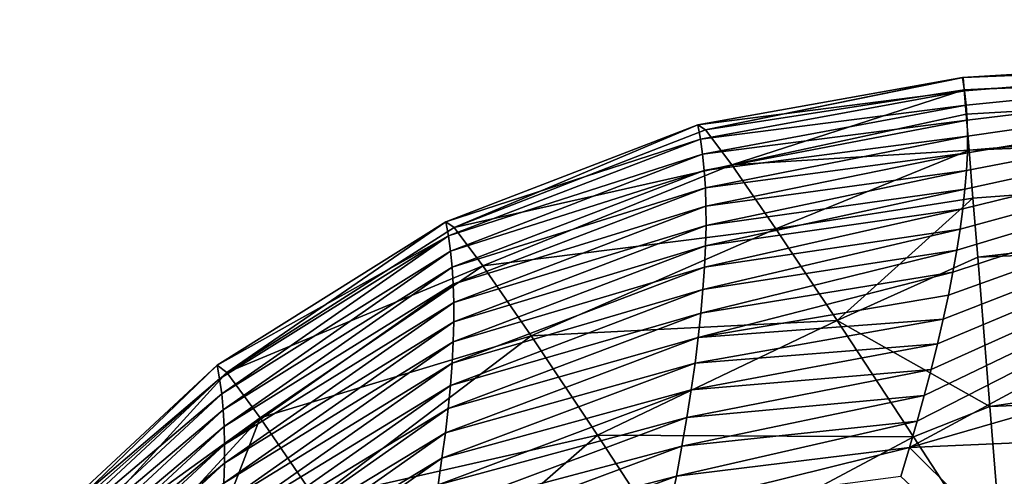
# Model space of a CAD drawing. Header units: metres. Extents: x -99 to 99, y -314 to 25.
# Tile 110 of 256: x -79.855 to -78.461, y 24.302 to 24.949. Entities that reach past the tile are written whole.
import ezdxf

# ---------------------------------------------------------------- set-up
doc = ezdxf.new("R2010")
doc.units = ezdxf.units.M
doc.layers.add('solid_K2442E1000C35', color=7, linetype='CONTINUOUS')

msp = doc.modelspace()

# ---------------------------------------------------------------- linework, layer by layer
at = {"layer": 'solid_K2442E1000C35'}
for points in [[(-78.595253, 24.342659, 94.937752), (-77.51088, 24.92804, 101.864563), (-76.5, 24.948526, 101.864563)], [(-76.5, 24.43364, 94.947266), (-78.595253, 24.342659, 94.937752), (-76.5, 24.948526, 101.864563)], [(-78.519333, 24.866663, 102.050827), (-76.5, 24.948526, 101.864563), (-77.51088, 24.92804, 101.864563)], [(-78.519333, 24.866663, 102.050827), (-78.517929, 24.849382, 102.236313), (-76.5, 24.948526, 101.864563)], [(-76.5, 24.931147, 102.236557), (-76.5, 24.948526, 101.864563), (-78.517929, 24.849382, 102.236313)], [(-78.595253, 24.342659, 94.937752), (-78.584435, 24.379875, 95.295624), (-77.51088, 24.92804, 101.864563)], [(-78.584435, 24.379875, 95.295624), (-78.574379, 24.416153, 95.655342), (-77.51088, 24.92804, 101.864563)], [(-78.574379, 24.416153, 95.655342), (-78.564583, 24.453403, 96.036942), (-77.51088, 24.92804, 101.864563)], [(-78.564583, 24.453403, 96.036942), (-78.555634, 24.489529, 96.420021), (-77.51088, 24.92804, 101.864563)], [(-78.555634, 24.489529, 96.420021), (-78.547531, 24.524487, 96.804276), (-77.51088, 24.92804, 101.864563)], [(-78.547531, 24.524487, 96.804276), (-78.540276, 24.558245, 97.189415), (-77.51088, 24.92804, 101.864563)], [(-78.540276, 24.558245, 97.189415), (-78.533867, 24.590775, 97.57515), (-77.51088, 24.92804, 101.864563)], [(-78.533867, 24.590775, 97.57515), (-78.528305, 24.622047, 97.961174), (-77.51088, 24.92804, 101.864563)], [(-78.528305, 24.622047, 97.961174), (-78.52359, 24.652067, 98.347534), (-77.51088, 24.92804, 101.864563)], [(-78.52359, 24.652067, 98.347534), (-78.519737, 24.680868, 98.734772), (-77.51088, 24.92804, 101.864563)], [(-78.517273, 24.847784, 101.470276), (-78.520447, 24.866579, 101.864563), (-77.51088, 24.92804, 101.864563)], [(-78.519333, 24.866663, 102.050827), (-77.51088, 24.92804, 101.864563), (-78.520447, 24.866579, 101.864563)], [(-78.519737, 24.680868, 98.734772), (-78.516762, 24.708447, 99.12291), (-77.51088, 24.92804, 101.864563)], [(-76.5, 24.931147, 102.236557), (-78.517929, 24.849382, 102.236313), (-78.515137, 24.814957, 102.419449)], [(-78.514984, 24.827709, 101.076851), (-78.517273, 24.847784, 101.470276), (-77.51088, 24.92804, 101.864563)], [(-78.516762, 24.708447, 99.12291), (-78.514648, 24.734793, 99.511932), (-77.51088, 24.92804, 101.864563)], [(-76.5, 24.931147, 102.236557), (-78.515137, 24.814957, 102.419449), (-78.510971, 24.763662, 102.598656)], [(-78.51358, 24.806366, 100.684303), (-78.514984, 24.827709, 101.076851), (-77.51088, 24.92804, 101.864563)], [(-78.514648, 24.734793, 99.511932), (-78.513412, 24.759899, 99.90184), (-77.51088, 24.92804, 101.864563)], [(-78.513054, 24.78376, 100.292633), (-78.51358, 24.806366, 100.684303), (-77.51088, 24.92804, 101.864563)], [(-78.513412, 24.759899, 99.90184), (-78.513054, 24.78376, 100.292633), (-77.51088, 24.92804, 101.864563)], [(-76.5, 24.845106, 102.598877), (-76.5, 24.931147, 102.236557), (-78.510971, 24.763662, 102.598656)], [(-78.89518, 24.799549, 101.864609), (-78.520447, 24.866579, 101.864563), (-78.517273, 24.847784, 101.470276)], [(-78.884338, 24.792484, 102.175194), (-78.520447, 24.866579, 101.864563), (-78.89518, 24.799549, 101.864609)], [(-78.884338, 24.792484, 102.175194), (-78.519333, 24.866663, 102.050827), (-78.520447, 24.866579, 101.864563)], [(-78.884338, 24.792484, 102.175194), (-78.517929, 24.849382, 102.236313), (-78.519333, 24.866663, 102.050827)], [(-78.891373, 24.77952, 101.441376), (-78.89518, 24.799549, 101.864609), (-78.517273, 24.847784, 101.470276)], [(-78.891373, 24.77952, 101.441376), (-78.517273, 24.847784, 101.470276), (-78.514984, 24.827709, 101.076851)], [(-78.847061, 24.742952, 102.479813), (-78.517929, 24.849382, 102.236313), (-78.884338, 24.792484, 102.175194)], [(-78.847061, 24.742952, 102.479813), (-78.515137, 24.814957, 102.419449), (-78.517929, 24.849382, 102.236313)], [(-76.5, 24.845106, 102.598877), (-78.510971, 24.763662, 102.598656), (-78.50547, 24.695951, 102.772308)], [(-76.5, 24.845106, 102.598877), (-78.50547, 24.695951, 102.772308), (-78.498688, 24.612423, 102.938866)], [(-76.5, 24.693386, 102.938965), (-76.5, 24.845106, 102.598877), (-78.498688, 24.612423, 102.938866)], [(-78.888298, 24.75802, 101.018204), (-78.891373, 24.77952, 101.441376), (-78.514984, 24.827709, 101.076851)], [(-78.888298, 24.75802, 101.018204), (-78.514984, 24.827709, 101.076851), (-78.51358, 24.806366, 100.684303)], [(-78.885963, 24.73505, 100.595108), (-78.888298, 24.75802, 101.018204), (-78.51358, 24.806366, 100.684303)], [(-78.885963, 24.73505, 100.595108), (-78.51358, 24.806366, 100.684303), (-78.513054, 24.78376, 100.292633)], [(-78.847061, 24.742952, 102.479813), (-78.510971, 24.763662, 102.598656), (-78.515137, 24.814957, 102.419449)], [(-79.251785, 24.66214, 101.86805), (-78.89518, 24.799549, 101.864609), (-78.891373, 24.77952, 101.441376)], [(-79.239929, 24.654099, 102.197945), (-78.89518, 24.799549, 101.864609), (-79.251785, 24.66214, 101.86805)], [(-78.884338, 24.792484, 102.175194), (-78.89518, 24.799549, 101.864609), (-79.239929, 24.654099, 102.197945)], [(-78.847061, 24.742952, 102.479813), (-78.884338, 24.792484, 102.175194), (-79.239929, 24.654099, 102.197945)], [(-79.248024, 24.642221, 101.44397), (-79.251785, 24.66214, 101.86805), (-78.891373, 24.77952, 101.441376)], [(-79.248024, 24.642221, 101.44397), (-78.891373, 24.77952, 101.441376), (-78.888298, 24.75802, 101.018204)], [(-78.884361, 24.710611, 100.172089), (-78.885963, 24.73505, 100.595108), (-78.513054, 24.78376, 100.292633)], [(-78.884361, 24.710611, 100.172089), (-78.513054, 24.78376, 100.292633), (-78.513412, 24.759899, 99.90184)], [(-78.883507, 24.6847, 99.749153), (-78.884361, 24.710611, 100.172089), (-78.513412, 24.759899, 99.90184)], [(-78.883507, 24.6847, 99.749153), (-78.513412, 24.759899, 99.90184), (-78.514648, 24.734793, 99.511932)], [(-78.784348, 24.652252, 102.770454), (-78.510971, 24.763662, 102.598656), (-78.847061, 24.742952, 102.479813)], [(-78.784348, 24.652252, 102.770454), (-78.50547, 24.695951, 102.772308), (-78.510971, 24.763662, 102.598656)], [(-79.245018, 24.620855, 101.019951), (-79.248024, 24.642221, 101.44397), (-78.888298, 24.75802, 101.018204)], [(-79.245018, 24.620855, 101.019951), (-78.888298, 24.75802, 101.018204), (-78.885963, 24.73505, 100.595108)], [(-79.24276, 24.59804, 100.596008), (-79.245018, 24.620855, 101.019951), (-78.885963, 24.73505, 100.595108)], [(-79.24276, 24.59804, 100.596008), (-78.885963, 24.73505, 100.595108), (-78.884361, 24.710611, 100.172089)], [(-78.847061, 24.742952, 102.479813), (-79.239929, 24.654099, 102.197945), (-79.199356, 24.599907, 102.521133)], [(-78.784348, 24.652252, 102.770454), (-78.847061, 24.742952, 102.479813), (-79.199356, 24.599907, 102.521133)], [(-78.883415, 24.657316, 99.326309), (-78.883507, 24.6847, 99.749153), (-78.514648, 24.734793, 99.511932)], [(-78.883415, 24.657316, 99.326309), (-78.514648, 24.734793, 99.511932), (-78.516762, 24.708447, 99.12291)], [(-79.241257, 24.573776, 100.172142), (-79.24276, 24.59804, 100.596008), (-78.884361, 24.710611, 100.172089)], [(-79.241257, 24.573776, 100.172142), (-78.884361, 24.710611, 100.172089), (-78.883507, 24.6847, 99.749153)], [(-78.884071, 24.62846, 98.903549), (-78.516762, 24.708447, 99.12291), (-78.519737, 24.680868, 98.734772)], [(-78.884071, 24.62846, 98.903549), (-78.883415, 24.657316, 99.326309), (-78.516762, 24.708447, 99.12291)], [(-78.697823, 24.522766, 103.03949), (-78.50547, 24.695951, 102.772308), (-78.784348, 24.652252, 102.770454)], [(-78.697823, 24.522766, 103.03949), (-78.498688, 24.612423, 102.938866), (-78.50547, 24.695951, 102.772308)], [(-76.5, 24.693386, 102.938965), (-78.498688, 24.612423, 102.938866), (-78.481522, 24.40097, 103.244972)], [(-76.5, 24.481247, 103.245033), (-76.5, 24.693386, 102.938965), (-78.481522, 24.40097, 103.244972)], [(-79.240524, 24.548063, 99.74836), (-79.241257, 24.573776, 100.172142), (-78.883507, 24.6847, 99.749153)], [(-79.240524, 24.548063, 99.74836), (-78.883507, 24.6847, 99.749153), (-78.883415, 24.657316, 99.326309)], [(-78.885506, 24.598127, 98.480888), (-78.519737, 24.680868, 98.734772), (-78.52359, 24.652067, 98.347534)], [(-78.885506, 24.598127, 98.480888), (-78.884071, 24.62846, 98.903549), (-78.519737, 24.680868, 98.734772)], [(-79.248024, 24.642221, 101.44397), (-79.575737, 24.459486, 101.874763), (-79.251785, 24.66214, 101.86805)], [(-79.561783, 24.448919, 102.229729), (-79.251785, 24.66214, 101.86805), (-79.575737, 24.459486, 101.874763)], [(-79.239929, 24.654099, 102.197945), (-79.251785, 24.66214, 101.86805), (-79.561783, 24.448919, 102.229729)], [(-79.199356, 24.599907, 102.521133), (-79.239929, 24.654099, 102.197945), (-79.561783, 24.448919, 102.229729)], [(-79.240555, 24.520901, 99.324669), (-78.883415, 24.657316, 99.326309), (-78.884071, 24.62846, 98.903549)], [(-79.240555, 24.520901, 99.324669), (-79.240524, 24.548063, 99.74836), (-78.883415, 24.657316, 99.326309)], [(-78.784348, 24.652252, 102.770454), (-79.199356, 24.599907, 102.521133), (-79.131195, 24.501055, 102.828735)], [(-78.697823, 24.522766, 103.03949), (-78.784348, 24.652252, 102.770454), (-79.131195, 24.501055, 102.828735)], [(-78.887703, 24.566319, 98.058334), (-78.52359, 24.652067, 98.347534), (-78.528305, 24.622047, 97.961174)], [(-78.887703, 24.566319, 98.058334), (-78.885506, 24.598127, 98.480888), (-78.52359, 24.652067, 98.347534)], [(-79.248024, 24.642221, 101.44397), (-79.572075, 24.439817, 101.452911), (-79.575737, 24.459486, 101.874763)], [(-79.248024, 24.642221, 101.44397), (-79.569183, 24.418739, 101.03112), (-79.572075, 24.439817, 101.452911)], [(-79.245018, 24.620855, 101.019951), (-79.569183, 24.418739, 101.03112), (-79.248024, 24.642221, 101.44397)], [(-79.245018, 24.620855, 101.019951), (-79.567055, 24.396252, 100.609406), (-79.569183, 24.418739, 101.03112)], [(-79.24276, 24.59804, 100.596008), (-79.567055, 24.396252, 100.609406), (-79.245018, 24.620855, 101.019951)], [(-79.241371, 24.492283, 98.90107), (-78.884071, 24.62846, 98.903549), (-78.885506, 24.598127, 98.480888)], [(-79.241371, 24.492283, 98.90107), (-79.240555, 24.520901, 99.324669), (-78.884071, 24.62846, 98.903549)], [(-78.890678, 24.533033, 97.635887), (-78.528305, 24.622047, 97.961174), (-78.533867, 24.590775, 97.57515)], [(-78.890678, 24.533033, 97.635887), (-78.887703, 24.566319, 98.058334), (-78.528305, 24.622047, 97.961174)], [(-78.697823, 24.522766, 103.03949), (-78.481522, 24.40097, 103.244972), (-78.498688, 24.612423, 102.938866)], [(-79.24276, 24.59804, 100.596008), (-79.565689, 24.372355, 100.187767), (-79.567055, 24.396252, 100.609406)], [(-79.241257, 24.573776, 100.172142), (-79.565689, 24.372355, 100.187767), (-79.24276, 24.59804, 100.596008)], [(-79.199356, 24.599907, 102.521133), (-79.561783, 24.448919, 102.229729), (-79.514626, 24.384966, 102.576134)], [(-79.131195, 24.501055, 102.828735), (-79.199356, 24.599907, 102.521133), (-79.514626, 24.384966, 102.576134)], [(-79.242966, 24.462215, 98.477577), (-78.885506, 24.598127, 98.480888), (-78.887703, 24.566319, 98.058334)], [(-79.242966, 24.462215, 98.477577), (-79.241371, 24.492283, 98.90107), (-78.885506, 24.598127, 98.480888)], [(-78.89444, 24.49827, 97.213554), (-78.533867, 24.590775, 97.57515), (-78.540276, 24.558245, 97.189415)], [(-78.89444, 24.49827, 97.213554), (-78.890678, 24.533033, 97.635887), (-78.533867, 24.590775, 97.57515)], [(-79.241257, 24.573776, 100.172142), (-79.565102, 24.347046, 99.766212), (-79.565689, 24.372355, 100.187767)], [(-79.240524, 24.548063, 99.74836), (-79.565102, 24.347046, 99.766212), (-79.241257, 24.573776, 100.172142)], [(-79.245346, 24.430691, 98.054184), (-78.887703, 24.566319, 98.058334), (-78.890678, 24.533033, 97.635887)], [(-79.245346, 24.430691, 98.054184), (-79.242966, 24.462215, 98.477577), (-78.887703, 24.566319, 98.058334)], [(-78.89444, 24.49827, 97.213554), (-78.540276, 24.558245, 97.189415), (-78.547531, 24.524487, 96.804276)], [(-79.240524, 24.548063, 99.74836), (-79.5653, 24.320328, 99.344749), (-79.565102, 24.347046, 99.766212)], [(-79.240555, 24.520901, 99.324669), (-79.5653, 24.320328, 99.344749), (-79.240524, 24.548063, 99.74836)], [(-79.24852, 24.397713, 97.630905), (-78.890678, 24.533033, 97.635887), (-78.89444, 24.49827, 97.213554)], [(-79.24852, 24.397713, 97.630905), (-79.245346, 24.430691, 98.054184), (-78.890678, 24.533033, 97.635887)], [(-78.898987, 24.462027, 96.791344), (-78.547531, 24.524487, 96.804276), (-78.555634, 24.489529, 96.420021)], [(-78.898987, 24.462027, 96.791344), (-78.89444, 24.49827, 97.213554), (-78.547531, 24.524487, 96.804276)], [(-79.240555, 24.520901, 99.324669), (-79.566284, 24.292196, 98.923386), (-79.5653, 24.320328, 99.344749)], [(-79.241371, 24.492283, 98.90107), (-79.566284, 24.292196, 98.923386), (-79.240555, 24.520901, 99.324669)], [(-78.697823, 24.522766, 103.03949), (-79.131195, 24.501055, 102.828735), (-79.0373, 24.360262, 103.112274)], [(-78.589775, 24.357897, 103.279861), (-78.697823, 24.522766, 103.03949), (-79.0373, 24.360262, 103.112274)], [(-78.589775, 24.357897, 103.279861), (-78.481522, 24.40097, 103.244972), (-78.697823, 24.522766, 103.03949)], [(-79.131195, 24.501055, 102.828735), (-79.514626, 24.384966, 102.576134), (-79.435783, 24.269665, 102.902931)], [(-79.0373, 24.360262, 103.112274), (-79.131195, 24.501055, 102.828735), (-79.435783, 24.269665, 102.902931)], [(-79.252495, 24.363279, 97.207748), (-78.89444, 24.49827, 97.213554), (-78.898987, 24.462027, 96.791344)], [(-79.252495, 24.363279, 97.207748), (-79.24852, 24.397713, 97.630905), (-78.89444, 24.49827, 97.213554)], [(-79.241371, 24.492283, 98.90107), (-79.568062, 24.262653, 98.502121), (-79.566284, 24.292196, 98.923386)], [(-79.242966, 24.462215, 98.477577), (-79.568062, 24.262653, 98.502121), (-79.241371, 24.492283, 98.90107)], [(-78.904343, 24.424299, 96.369255), (-78.555634, 24.489529, 96.420021), (-78.564583, 24.453403, 96.036942)], [(-78.904343, 24.424299, 96.369255), (-78.898987, 24.462027, 96.791344), (-78.555634, 24.489529, 96.420021)], [(-76.5, 24.481247, 103.245033), (-78.481522, 24.40097, 103.244972), (-78.462097, 24.161844, 103.485413)], [(-76.5, 24.481247, 103.245033), (-78.462097, 24.161844, 103.485413), (-78.460052, 24.136606, 103.506447)], [(-79.855209, 24.198992, 101.884506), (-79.575737, 24.459486, 101.874763), (-79.572075, 24.439817, 101.452911)], [(-79.8479, 24.19594, 102.145401), (-79.575737, 24.459486, 101.874763), (-79.855209, 24.198992, 101.884506)], [(-79.561783, 24.448919, 102.229729), (-79.575737, 24.459486, 101.874763), (-79.8479, 24.19594, 102.145401)], [(-79.242966, 24.462215, 98.477577), (-79.570633, 24.231695, 98.080963), (-79.568062, 24.262653, 98.502121)], [(-79.245346, 24.430691, 98.054184), (-79.570633, 24.231695, 98.080963), (-79.242966, 24.462215, 98.477577)], [(-79.257278, 24.327389, 96.784714), (-78.898987, 24.462027, 96.791344), (-78.904343, 24.424299, 96.369255)], [(-79.257278, 24.327389, 96.784714), (-79.252495, 24.363279, 97.207748), (-78.898987, 24.462027, 96.791344)], [(-78.910515, 24.385086, 95.947296), (-78.564583, 24.453403, 96.036942), (-78.574379, 24.416153, 95.655342)], [(-78.910515, 24.385086, 95.947296), (-78.904343, 24.424299, 96.369255), (-78.564583, 24.453403, 96.036942)], [(-79.851662, 24.179403, 101.461845), (-79.855209, 24.198992, 101.884506), (-79.572075, 24.439817, 101.452911)], [(-79.851662, 24.179403, 101.461845), (-79.572075, 24.439817, 101.452911), (-79.569183, 24.418739, 101.03112)], [(-79.561783, 24.448919, 102.229729), (-79.8479, 24.19594, 102.145401), (-79.821892, 24.162865, 102.403008)], [(-79.514626, 24.384966, 102.576134), (-79.561783, 24.448919, 102.229729), (-79.821892, 24.162865, 102.403008)], [(-79.245346, 24.430691, 98.054184), (-79.574013, 24.199322, 97.659927), (-79.570633, 24.231695, 98.080963)], [(-79.24852, 24.397713, 97.630905), (-79.574013, 24.199322, 97.659927), (-79.245346, 24.430691, 98.054184)], [(-77.744217, 23.497454, 88.03479), (-78.595253, 24.342659, 94.937752), (-76.5, 24.43364, 94.947266)], [(-79.8489, 24.158421, 101.039261), (-79.851662, 24.179403, 101.461845), (-79.569183, 24.418739, 101.03112)], [(-79.8489, 24.158421, 101.039261), (-79.569183, 24.418739, 101.03112), (-79.567055, 24.396252, 100.609406)], [(-79.262878, 24.290035, 96.361809), (-78.904343, 24.424299, 96.369255), (-78.910515, 24.385086, 95.947296)], [(-79.262878, 24.290035, 96.361809), (-79.257278, 24.327389, 96.784714), (-78.904343, 24.424299, 96.369255)], [(-78.917511, 24.344383, 95.525475), (-78.574379, 24.416153, 95.655342), (-78.584435, 24.379875, 95.295624)], [(-78.917511, 24.344383, 95.525475), (-78.910515, 24.385086, 95.947296), (-78.574379, 24.416153, 95.655342)], [(-79.24852, 24.397713, 97.630905), (-79.578201, 24.165535, 97.239006), (-79.574013, 24.199322, 97.659927)], [(-79.252495, 24.363279, 97.207748), (-79.578201, 24.165535, 97.239006), (-79.24852, 24.397713, 97.630905)], [(-78.589775, 24.357897, 103.279861), (-78.462097, 24.161844, 103.485413), (-78.481522, 24.40097, 103.244972)], [(-79.846931, 24.136044, 100.616745), (-79.8489, 24.158421, 101.039261), (-79.567055, 24.396252, 100.609406)], [(-79.846931, 24.136044, 100.616745), (-79.567055, 24.396252, 100.609406), (-79.565689, 24.372355, 100.187767)], [(-79.514626, 24.384966, 102.576134), (-79.821892, 24.162865, 102.403008), (-79.778259, 24.098879, 102.653969)], [(-79.616699, 24.120802, 102.886978), (-79.514626, 24.384966, 102.576134), (-79.778259, 24.098879, 102.653969)], [(-79.616699, 24.120802, 102.886978), (-79.435783, 24.269665, 102.902931), (-79.514626, 24.384966, 102.576134)], [(-79.269318, 24.251221, 95.939041), (-78.910515, 24.385086, 95.947296), (-78.917511, 24.344383, 95.525475)], [(-79.269318, 24.251221, 95.939041), (-79.262878, 24.290035, 96.361809), (-78.910515, 24.385086, 95.947296)], [(-79.845764, 24.112272, 100.194313), (-79.846931, 24.136044, 100.616745), (-79.565689, 24.372355, 100.187767)], [(-79.845764, 24.112272, 100.194313), (-79.565689, 24.372355, 100.187767), (-79.565102, 24.347046, 99.766212)], [(-78.925346, 24.302189, 95.103798), (-78.584435, 24.379875, 95.295624), (-78.595253, 24.342659, 94.937752)], [(-78.925346, 24.302189, 95.103798), (-78.917511, 24.344383, 95.525475), (-78.584435, 24.379875, 95.295624)], [(-79.252495, 24.363279, 97.207748), (-79.583214, 24.130329, 96.818214), (-79.578201, 24.165535, 97.239006)], [(-79.257278, 24.327389, 96.784714), (-79.583214, 24.130329, 96.818214), (-79.252495, 24.363279, 97.207748)], [(-79.0373, 24.360262, 103.112274), (-79.435783, 24.269665, 102.902931), (-79.327812, 24.106455, 103.19989)], [(-78.920273, 24.181398, 103.363968), (-79.0373, 24.360262, 103.112274), (-79.327812, 24.106455, 103.19989)], [(-78.589775, 24.357897, 103.279861), (-79.0373, 24.360262, 103.112274), (-78.920273, 24.181398, 103.363968)], [(-78.589775, 24.357897, 103.279861), (-78.920273, 24.181398, 103.363968), (-78.462097, 24.161844, 103.485413)], [(-79.845398, 24.087105, 99.771965), (-79.845764, 24.112272, 100.194313), (-79.565102, 24.347046, 99.766212)], [(-79.845398, 24.087105, 99.771965), (-79.565102, 24.347046, 99.766212), (-79.5653, 24.320328, 99.344749)], [(-79.276596, 24.210939, 95.516411), (-78.917511, 24.344383, 95.525475), (-78.925346, 24.302189, 95.103798)], [(-79.276596, 24.210939, 95.516411), (-79.269318, 24.251221, 95.939041), (-78.917511, 24.344383, 95.525475)], [(-78.934029, 24.258497, 94.682274), (-78.595253, 24.342659, 94.937752), (-78.607727, 24.301662, 94.555466)], [(-78.934029, 24.258497, 94.682274), (-78.925346, 24.302189, 95.103798), (-78.595253, 24.342659, 94.937752)], [(-77.744217, 23.497454, 88.03479), (-78.607727, 24.301662, 94.555466), (-78.595253, 24.342659, 94.937752)], [(-79.84584, 24.060543, 99.349709), (-79.5653, 24.320328, 99.344749), (-79.566284, 24.292196, 98.923386)], [(-79.84584, 24.060543, 99.349709), (-79.845398, 24.087105, 99.771965), (-79.5653, 24.320328, 99.344749)], [(-79.257278, 24.327389, 96.784714), (-79.58905, 24.093704, 96.397552), (-79.583214, 24.130329, 96.818214)], [(-79.262878, 24.290035, 96.361809), (-79.58905, 24.093704, 96.397552), (-79.257278, 24.327389, 96.784714)], [(-79.284729, 24.169188, 95.093941), (-78.925346, 24.302189, 95.103798), (-78.934029, 24.258497, 94.682274)], [(-79.284729, 24.169188, 95.093941), (-79.276596, 24.210939, 95.516411), (-78.925346, 24.302189, 95.103798)]]:
    msp.add_3dface(points, dxfattribs=at)

doc.saveas('drawing.dxf')
